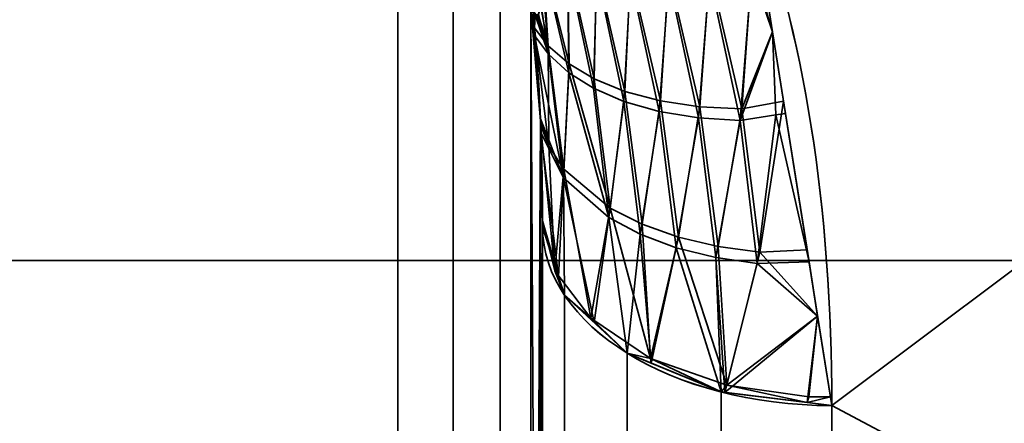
# Model space of a CAD drawing. Header units: millimetres. Extents: x -110 to 110, y -15 to 15.
# Tile 100 of 110: x 103.19 to 106.6, y -9.34 to -7.94. Entities that reach past the tile are written whole.
import ezdxf

# ---------------------------------------------------------------- set-up
doc = ezdxf.new("R2010")
doc.units = ezdxf.units.MM
doc.layers.add('1', color=7, linetype='Continuous', true_color=0xffffff)

msp = doc.modelspace()

# ---------------------------------------------------------------- linework, layer by layer
at = {"layer": '1', "color": 252, "linetype": 'Continuous', "lineweight": 35}
for p, q in [((104.5, -7.6729, -11.7101), (104.5, -13.9777, -0.7899)), ((104.5, -13.9777, 0.7899), (104.5, -7.6729, 11.7101)), ((105, -8.6603, -11), (105, -13.8564, -2)), ((105, -13.8564, 2), (105, -8.6603, 11))]:
    msp.add_line(p, q, dxfattribs=at)
at = {"layer": '1', "color": 252, "linetype": 'Continuous', "lineweight": 35, "extrusion": (9.57467e-07, 0.785714, 0.61859)}
msp.add_arc((-106, 13.9999, 0.0001), 1, 0, 90, dxfattribs=at)
at = {"layer": '1', "color": 252, "linetype": 'Continuous', "lineweight": 35, "extrusion": (-1, 0, 0)}
for centre, radius, start, end in [((0, 0, -105), 14, 308.21321, 351.78679), ((0, 0, -105), 14, 8.21321, 51.78679), ((0, 0, -106), 15, 308.21321, 351.78679), ((0, 0, -106), 15, 8.21321, 51.78679)]:
    msp.add_arc(centre, radius, start, end, dxfattribs=at)
at = {"layer": '1', "color": 252, "linetype": 'Continuous', "lineweight": 35, "extrusion": (0, -0.785714, 0.61859)}
msp.add_arc((106, -14), 1, 180, 270, dxfattribs=at)
at = {"layer": '1', "color": 252, "linetype": 'Continuous', "lineweight": 35}
for points in [[(106, -9.2788, 11.7857), (106, -8.5977, 12.3219), (105.904, -7.9802, 12.7131), (105.7179, -7.5, 12.9904)], [(105.7179, -7.5, -12.9904), (105.9044, -7.9812, -12.7125), (106, -8.5987, -12.3212), (106, -9.2788, -11.7857)], [(104.9667, -7.9126, -11.936), (104.973, -7.9753, -11.8604), (104.9835, -8.1013, -11.7071), (104.9938, -8.2946, -11.4673), (104.9991, -8.4837, -11.228), (105, -8.6024, -11.0752), (105, -8.6603, -11)], [(105, -8.6603, 11), (105, -8.6001, 11.0782), (104.999, -8.478, 11.2354), (104.9935, -8.2872, 11.4765), (104.9831, -8.0958, 11.7138), (104.9728, -7.9731, 11.8631), (104.9667, -7.9126, 11.936)]]:
    msp.add_open_spline(points, degree=3, dxfattribs=at)
for points in [[(110, -6.2799, -13.6221), (106, -9.2788, -11.7857), (105.7179, -7.5, -12.9904)], [(105.7179, -7.5, 12.9904), (106, -9.2788, 11.7857), (110, -6.2799, 13.6221)], [(106, -9.2788, -11.7857), (110, -6.2799, -13.6221), (110, -11.4061, -9.7417)], [(110, -11.4061, 9.7417), (110, -6.2799, 13.6221), (106, -9.2788, 11.7857)], [(108.8, -8.7769, 3.6355), (95, -8.7769, 3.6355), (95, -6.7175, 6.7175), (108.8, -6.7175, 6.7175)], [(108.8, -6.7175, -6.7175), (95, -6.7175, -6.7175), (95, -8.7769, -3.6355), (108.8, -8.7769, -3.6355)], [(96, -7.6729, -11.7101), (104.5, -7.6729, -11.7101), (104.5, -13.9777, -0.7899), (96, -13.9777, -0.7899)], [(96, -13.9777, 0.7899), (104.5, -13.9777, 0.7899), (104.5, -7.6729, 11.7101), (96, -7.6729, 11.7101)], [(104.6913, -7.7014, -11.7369), (104.6913, -14.0152, -0.8011), (104.5, -13.9777, -0.7899), (104.5, -7.6729, -11.7101)], [(104.6913, -14.0152, 0.8011), (104.6913, -7.7014, 11.7369), (104.5, -7.6729, 11.7101), (104.5, -13.9777, 0.7899)], [(104.8536, -7.7824, -11.8134), (104.8536, -14.1219, -0.833), (104.6913, -14.0152, -0.8011), (104.6913, -7.7014, -11.7369)], [(104.8536, -14.1219, 0.833), (104.8536, -7.7824, 11.8134), (104.6913, -7.7014, 11.7369), (104.6913, -14.0152, 0.8011)], [(105.0915, -8.0973, -12.0888), (105.0196, -8.0347, -11.9731), (105, -7.7292, -12.3166)], [(105, -7.7292, -12.3166), (105.086, -7.7366, -12.4686), (105.0915, -8.0973, -12.0888)], [(105, -7.8, -12.2233), (105, -7.7292, -12.3166), (105.0196, -8.0347, -11.9731)], [(105.0908, -8.128, 12.055), (105.0868, -7.7524, 12.4526), (105, -7.7371, 12.3038)], [(105.0205, -8.0637, 11.9392), (105, -7.7371, 12.3038), (105, -7.7988, 12.225)], [(105, -7.7371, 12.3038), (105.0205, -8.0637, 11.9392), (105.0908, -8.128, 12.055)], [(105.1787, -8.1491, -12.1923), (105.0915, -8.0973, -12.0888), (105.086, -7.7366, -12.4686)], [(105.086, -7.7366, -12.4686), (105.1871, -7.7639, -12.5688), (105.1787, -8.1491, -12.1923)], [(105.1766, -8.1815, 12.1588), (105.1874, -7.7809, 12.553), (105.0868, -7.7524, 12.4526)], [(105.0868, -7.7524, 12.4526), (105.0908, -8.128, 12.055), (105.1766, -8.1815, 12.1588)], [(105.5778, -7.7738, -12.7974), (105.7244, -7.7509, -12.8388), (105.6889, -8.252, -12.4938)], [(105.7949, -7.9857, -12.6614), (105.6889, -8.252, -12.4938), (105.7244, -7.7509, -12.8388)], [(105.7949, -7.9857, 12.6615), (105.7578, -7.7518, 12.8198), (105.7241, -7.7736, 12.8244)], [(105.7244, -7.7509, -12.8388), (105.7544, -7.7304, -12.8343), (105.7949, -7.9857, -12.6614)], [(104.9599, -7.9048, -11.9286), (104.9599, -14.2828, -0.8814), (104.8536, -14.1219, -0.833), (104.8536, -7.7824, -11.8134)], [(104.9599, -14.2828, 0.8814), (104.9599, -7.9047, 11.9286), (104.8536, -7.7824, 11.8134), (104.8536, -14.1219, 0.833)], [(105.1874, -7.7809, 12.553), (105.1766, -8.1815, 12.1588), (105.281, -8.2266, 12.2547)], [(105.2842, -8.1922, -12.2878), (105.1787, -8.1491, -12.1923), (105.1871, -7.7639, -12.5688)], [(105.1871, -7.7639, -12.5688), (105.3042, -7.78, -12.6591), (105.2842, -8.1922, -12.2878)], [(105.281, -8.2266, 12.2547), (105.3041, -7.7984, 12.6435), (105.1874, -7.7809, 12.553)], [(105.4078, -8.2249, -12.3728), (105.2842, -8.1922, -12.2878), (105.3042, -7.78, -12.6591)], [(105.3042, -7.78, -12.6591), (105.4364, -7.7836, -12.7369), (105.4078, -8.2249, -12.3728)], [(105.5439, -8.2451, -12.4421), (105.4078, -8.2249, -12.3728), (105.4364, -7.7836, -12.7369)], [(105.4364, -7.7836, -12.7369), (105.5778, -7.7738, -12.7974), (105.5439, -8.2451, -12.4421)], [(105.6889, -8.252, -12.4938), (105.5439, -8.2451, -12.4421), (105.5778, -7.7738, -12.7974)], [(105.6835, -8.2932, 12.4628), (105.7241, -7.7736, 12.8244), (105.5774, -7.7951, 12.7825)], [(105.7241, -7.7736, 12.8244), (105.6835, -8.2932, 12.4628), (105.7949, -7.9857, 12.6615)], [(105.0196, -8.0347, -11.9731), (104.9941, -7.9006, -12.0674), (105, -7.8, -12.2233)], [(105, -7.7988, 12.225), (104.9951, -7.8947, 12.0788), (105.0205, -8.0637, 11.9392)], [(105.3041, -7.7984, 12.6435), (105.281, -8.2266, 12.2547), (105.4035, -8.2615, 12.3402)], [(105.4035, -8.2615, 12.3402), (105.4361, -7.8034, 12.7216), (105.3041, -7.7984, 12.6435)], [(105.4361, -7.8034, 12.7216), (105.4035, -8.2615, 12.3402), (105.5389, -8.284, 12.4103)], [(105.5389, -8.284, 12.4103), (105.5774, -7.7951, 12.7825), (105.4361, -7.8034, 12.7216)], [(105.5774, -7.7951, 12.7825), (105.5389, -8.284, 12.4103), (105.6835, -8.2932, 12.4628)], [(104.9951, -7.8947, 12.0788), (104.9857, -7.9261, 12), (105.0205, -8.0637, 11.9392)], [(104.9599, -7.9047, 11.9286), (104.993, -14.0779, 1.4492), (104.9927, -8.2871, 11.4759)], [(104.993, -14.0779, 1.4492), (104.9599, -7.9047, 11.9286), (104.9599, -14.2828, 0.8814)], [(104.9927, -8.2871, 11.4759), (104.9667, -7.9126, 11.936), (104.9599, -7.9047, 11.9286)], [(104.9599, -7.9048, -11.9286), (104.9667, -7.9126, -11.936), (104.993, -8.2939, -11.4674)], [(104.993, -8.2939, -11.4674), (104.9599, -14.2828, -0.8814), (104.9599, -7.9048, -11.9286)], [(104.9707, -7.9714, -11.8637), (104.9667, -7.9126, -11.936), (104.9708, -7.9198, -11.9446)], [(104.9735, -7.9235, 11.9513), (104.9667, -7.9126, 11.936), (104.9727, -7.9991, 11.8297)], [(105.0196, -8.0347, -11.9731), (104.9707, -7.9714, -11.8637), (104.9708, -7.9198, -11.9446)], [(104.9708, -7.9198, -11.9446), (104.9778, -7.9276, -11.9646), (105.0196, -8.0347, -11.9731)], [(104.9727, -7.9991, 11.8297), (105.0205, -8.0637, 11.9392), (104.9735, -7.9235, 11.9513)], [(104.9792, -7.9283, 11.9698), (104.9735, -7.9235, 11.9513), (105.0205, -8.0637, 11.9392)], [(105.0196, -8.0347, -11.9731), (104.9778, -7.9276, -11.9646), (104.9848, -7.927, -11.9951)], [(104.9857, -7.9261, 12), (104.9792, -7.9283, 11.9698), (105.0205, -8.0637, 11.9392)], [(104.9848, -7.927, -11.9951), (104.985, -7.9269, -11.9958), (105.0196, -8.0347, -11.9731)], [(104.985, -7.9269, -11.9958), (104.9941, -7.9006, -12.0674), (105.0196, -8.0347, -11.9731)], [(105.022, -8.3821, -11.5585), (104.993, -8.2939, -11.4674), (104.9707, -7.9714, -11.8637)], [(104.9707, -7.9714, -11.8637), (105.0196, -8.0347, -11.9731), (105.022, -8.3821, -11.5585)], [(105.6835, -8.2932, 12.4628), (105.8068, -8.2728, 12.4687), (105.7949, -7.9857, 12.6615)], [(105.7949, -7.9857, -12.6614), (105.833, -8.2257, -12.499), (105.6889, -8.252, -12.4938)], [(105.7949, -7.9857, 12.6615), (105.8068, -8.2728, 12.4687), (105.8398, -8.2684, 12.47)], [(105.072, -8.4909, 11.6396), (105.0205, -8.0637, 11.9392), (104.9727, -7.9991, 11.8297)], [(104.9727, -7.9991, 11.8297), (104.9927, -8.2871, 11.4759), (105.072, -8.4909, 11.6396)], [(105.0742, -8.4612, -11.6747), (105.022, -8.3821, -11.5585), (105.0196, -8.0347, -11.9731)], [(105.0196, -8.0347, -11.9731), (105.0915, -8.0973, -12.0888), (105.0742, -8.4612, -11.6747)], [(105.072, -8.4909, 11.6396), (105.0908, -8.128, 12.055), (105.0205, -8.0637, 11.9392)], [(105.2339, -8.5955, -11.8801), (105.0742, -8.4612, -11.6747), (105.0915, -8.0973, -12.0888)], [(105.0915, -8.0973, -12.0888), (105.1787, -8.1491, -12.1923), (105.2339, -8.5955, -11.8801)], [(105.0908, -8.128, 12.055), (105.072, -8.4909, 11.6396), (105.2289, -8.628, 11.8454)], [(105.2289, -8.628, 11.8454), (105.1766, -8.1815, 12.1588), (105.0908, -8.128, 12.055)], [(105.1787, -8.1491, -12.1923), (105.2842, -8.1922, -12.2878), (105.2339, -8.5955, -11.8801)], [(105.2289, -8.628, 11.8454), (105.281, -8.2266, 12.2547), (105.1766, -8.1815, 12.1588)], [(105.344, -8.6518, -11.971), (105.2339, -8.5955, -11.8801), (105.2842, -8.1922, -12.2878)], [(105.2842, -8.1922, -12.2878), (105.4078, -8.2249, -12.3728), (105.344, -8.6518, -11.971)], [(105.281, -8.2266, 12.2547), (105.2289, -8.628, 11.8454), (105.3377, -8.6859, 11.9368)], [(105.3377, -8.6859, 11.9368), (105.4035, -8.2615, 12.3402), (105.281, -8.2266, 12.2547)], [(105.4696, -8.6968, -12.0481), (105.344, -8.6518, -11.971), (105.4078, -8.2249, -12.3728)], [(105.4078, -8.2249, -12.3728), (105.5439, -8.2451, -12.4421), (105.4696, -8.6968, -12.0481)], [(105.6889, -8.252, -12.4938), (105.833, -8.2257, -12.499), (105.751, -8.7481, -12.1519)], [(105.9145, -8.7397, -12.1508), (105.751, -8.7481, -12.1519), (105.833, -8.2257, -12.499)], [(105.4035, -8.2615, 12.3402), (105.3377, -8.6859, 11.9368), (105.4623, -8.7327, 12.0144)], [(105.4623, -8.7327, 12.0144), (105.5389, -8.284, 12.4103), (105.4035, -8.2615, 12.3402)], [(105.6073, -8.7292, -12.1091), (105.4696, -8.6968, -12.0481), (105.5439, -8.2451, -12.4421)], [(105.5439, -8.2451, -12.4421), (105.6889, -8.252, -12.4938), (105.6073, -8.7292, -12.1091)], [(105.751, -8.7481, -12.1519), (105.6073, -8.7292, -12.1091), (105.6889, -8.252, -12.4938)], [(105.9212, -8.7821, 12.1221), (105.8398, -8.2684, 12.47), (105.8068, -8.2728, 12.4687)], [(104.9599, -14.2828, -0.8814), (104.993, -8.2939, -11.4674), (104.9927, -14.0819, -1.4391)], [(104.9927, -8.2871, 11.4759), (104.993, -14.0779, 1.4492), (105, -13.8564, 2)], [(105, -13.8564, 2), (105, -8.6603, 11), (104.9927, -8.2871, 11.4759)], [(104.9927, -8.2871, 11.4759), (104.9936, -8.3344, 11.4156), (105.072, -8.4909, 11.6396)], [(104.9927, -14.0819, -1.4391), (104.993, -8.2939, -11.4674), (105, -8.6603, -11)], [(105.022, -8.3821, -11.5585), (104.9932, -8.307, -11.4507), (104.993, -8.2939, -11.4674)], [(105.5389, -8.284, 12.4103), (105.4623, -8.7327, 12.0144), (105.5992, -8.767, 12.0761)], [(105.5992, -8.767, 12.0761), (105.6835, -8.2932, 12.4628), (105.5389, -8.284, 12.4103)], [(105.6835, -8.2932, 12.4628), (105.5992, -8.767, 12.0761), (105.7424, -8.7878, 12.1197)], [(105.7424, -8.7878, 12.1197), (105.8068, -8.2728, 12.4687), (105.6835, -8.2932, 12.4628)], [(105.8068, -8.2728, 12.4687), (105.7424, -8.7878, 12.1197), (105.9212, -8.7821, 12.1221)], [(105.0424, -8.8133, -11.2463), (104.9996, -8.6404, -11.0254), (104.9932, -8.307, -11.4507)], [(104.9932, -8.307, -11.4507), (105.022, -8.3821, -11.5585), (105.0424, -8.8133, -11.2463)], [(105.0552, -8.832, 11.2181), (105.072, -8.4909, 11.6396), (104.9936, -8.3344, 11.4156)], [(104.9936, -8.3344, 11.4156), (105, -8.6603, 11), (105.0552, -8.832, 11.2181)], [(105.022, -8.3821, -11.5585), (105.0742, -8.4612, -11.6747), (105.0424, -8.8133, -11.2463)], [(105.1669, -8.9764, -11.4552), (105.0424, -8.8133, -11.2463), (105.0742, -8.4612, -11.6747)], [(105.0742, -8.4612, -11.6747), (105.2339, -8.5955, -11.8801), (105.1669, -8.9764, -11.4552)], [(105.072, -8.4909, 11.6396), (105.0552, -8.832, 11.2181), (105.0761, -8.897, 11.3007)], [(105.072, -8.4909, 11.6396), (105.0761, -8.897, 11.3007), (105.1785, -8.9918, 11.4211)], [(105.1785, -8.9918, 11.4211), (105.2289, -8.628, 11.8454), (105.072, -8.4909, 11.6396)], [(105.3737, -9.1155, -11.6338), (105.1669, -8.9764, -11.4552), (105.2339, -8.5955, -11.8801)], [(105.2339, -8.5955, -11.8801), (105.344, -8.6518, -11.971), (105.3737, -9.1155, -11.6338)], [(105.0552, -8.832, -11.2181), (105, -8.6603, -11), (104.9996, -8.6404, -11.0254)], [(104.9996, -8.6404, -11.0254), (105.0424, -8.8133, -11.2463), (105.0552, -8.832, -11.2181)], [(105.2289, -8.628, 11.8454), (105.1785, -8.9918, 11.4211), (105.2929, -9.0977, 11.5556)], [(105.2929, -9.0977, 11.5556), (105.3377, -8.6859, 11.9368), (105.2289, -8.628, 11.8454)], [(105, -8.6603, -11), (105, -13.8564, -2), (104.9927, -14.0819, -1.4391)], [(105, -8.6603, -11), (105, -12.1244, -7), (105, -13.8564, -2)], [(105, -13.8564, 2), (105, -12.1244, 7), (105, -8.6603, 11)], [(105.0761, -8.897, -11.3007), (105.0761, -12.4721, -7.1629), (105, -12.1403, -6.9723), (105, -8.6603, -11)], [(105, -8.6603, 11), (105, -12.1084, 7.0276), (105.0761, -12.4393, 7.2197), (105.0761, -8.897, 11.3007)], [(105.344, -8.6518, -11.971), (105.4696, -8.6968, -12.0481), (105.3737, -9.1155, -11.6338)], [(105.3377, -8.6859, 11.9368), (105.2929, -9.0977, 11.5556), (105.3757, -9.1319, 11.5991)], [(105.3757, -9.1319, 11.5991), (105.4623, -8.7327, 12.0144), (105.3377, -8.6859, 11.9368)], [(105.6372, -9.2087, -11.7542), (105.3737, -9.1155, -11.6338), (105.4696, -8.6968, -12.0481)], [(105.4696, -8.6968, -12.0481), (105.6073, -8.7292, -12.1091), (105.6372, -9.2087, -11.7542)], [(105.4623, -8.7327, 12.0144), (105.3757, -9.1319, 11.5991), (105.6173, -9.2318, 11.7259)], [(105.6173, -9.2318, 11.7259), (105.5992, -8.767, 12.0761), (105.4623, -8.7327, 12.0144)], [(105.6073, -8.7292, -12.1091), (105.751, -8.7481, -12.1519), (105.6372, -9.2087, -11.7542)], [(105.751, -8.7481, -12.1519), (105.9145, -8.7397, -12.1508), (105.9509, -8.9692, -11.9954)], [(108.8, -9.5), (95, -9.5), (95, -8.7769, 3.6355), (108.8, -8.7769, 3.6355)], [(108.8, -8.7769, -3.6355), (95, -8.7769, -3.6355), (95, -9.5), (108.8, -9.5)], [(105.5992, -8.767, 12.0761), (105.6173, -9.2318, 11.7259), (105.6304, -9.2334, 11.7279)], [(105.6304, -9.2334, 11.7279), (105.7424, -8.7878, 12.1197), (105.5992, -8.767, 12.0761)], [(105.9509, -8.9692, -11.9954), (105.6372, -9.2087, -11.7542), (105.751, -8.7481, -12.1519)], [(105.0424, -8.8133, -11.2463), (105.1669, -8.9764, -11.4552), (105.0761, -8.897, -11.3007)], [(105.0761, -8.897, -11.3007), (105.0552, -8.832, -11.2181), (105.0424, -8.8133, -11.2463)], [(105.7424, -8.7878, 12.1197), (105.6304, -9.2334, 11.7279), (105.9509, -8.9691, 11.9955)], [(105.9509, -8.9691, 11.9955), (105.9212, -8.7821, 12.1221), (105.7424, -8.7878, 12.1197)], [(105.2929, -9.0977, -11.5556), (105.0761, -8.897, -11.3007), (105.1669, -8.9764, -11.4552)], [(105.2929, -9.0977, -11.5556), (105.2929, -12.7535, -7.3245), (105.0761, -12.4721, -7.1629), (105.0761, -8.897, -11.3007)], [(105.0761, -8.897, 11.3007), (105.0761, -12.4393, 7.2197), (105.2929, -12.7199, 7.3826), (105.2929, -9.0977, 11.5556)], [(105.1669, -8.9764, -11.4552), (105.3737, -9.1155, -11.6338), (105.2929, -9.0977, -11.5556)], [(105.6304, -9.2334, 11.7279), (105.9153, -9.2684, 11.7725), (105.9509, -8.9691, 11.9955)], [(105.9509, -8.9692, -11.9954), (105.9205, -9.2481, -11.8059), (105.6372, -9.2087, -11.7542)], [(105.9509, -8.9691, 11.9955), (105.9153, -9.2684, 11.7725), (106, -9.2788, 11.7857)], [(105.9952, -9.2488, -11.806), (105.9205, -9.2481, -11.8059), (105.9509, -8.9692, -11.9954)], [(105.3737, -9.1155, -11.6338), (105.3757, -9.1319, -11.5991), (105.2929, -9.0977, -11.5556)], [(105.6173, -9.2318, -11.7259), (105.6173, -12.9414, -7.4324), (105.2929, -12.7535, -7.3245), (105.2929, -9.0977, -11.5556)], [(105.2929, -9.0977, 11.5556), (105.2929, -12.7199, 7.3826), (105.6173, -12.9074, 7.4914), (105.6173, -9.2318, 11.7259)], [(105.3737, -9.1155, -11.6338), (105.6372, -9.2087, -11.7542), (105.6173, -9.2318, -11.7259)], [(105.6173, -9.2318, -11.7259), (105.3757, -9.1319, -11.5991), (105.3737, -9.1155, -11.6338)], [(105.9153, -9.2684, -11.7725), (105.6173, -9.2318, -11.7259), (105.6372, -9.2087, -11.7542)], [(105.6372, -9.2087, -11.7542), (105.9205, -9.2481, -11.8059), (105.9153, -9.2684, -11.7725)], [(106, -9.2788, -11.7857), (106, -13.0075, -7.4703), (105.6173, -12.9414, -7.4324), (105.6173, -9.2318, -11.7259)], [(105.6173, -9.2318, 11.7259), (105.6173, -12.9074, 7.4914), (106, -12.9732, 7.5296), (106, -9.2788, 11.7857)], [(105.9153, -9.2684, -11.7725), (105.9205, -9.2481, -11.8059), (105.9952, -9.2488, -11.806)], [(105.9952, -9.2488, -11.806), (106, -9.2788, -11.7857), (105.9153, -9.2684, -11.7725)], [(110, -11.4061, -9.7417), (106, -11.4061, -9.7417), (106, -9.2788, -11.7857)], [(106, -9.2788, 11.7857), (106, -11.4061, 9.7417), (110, -11.4061, 9.7417)]]:
    msp.add_3dface(points, dxfattribs=at)

doc.saveas('drawing.dxf')
